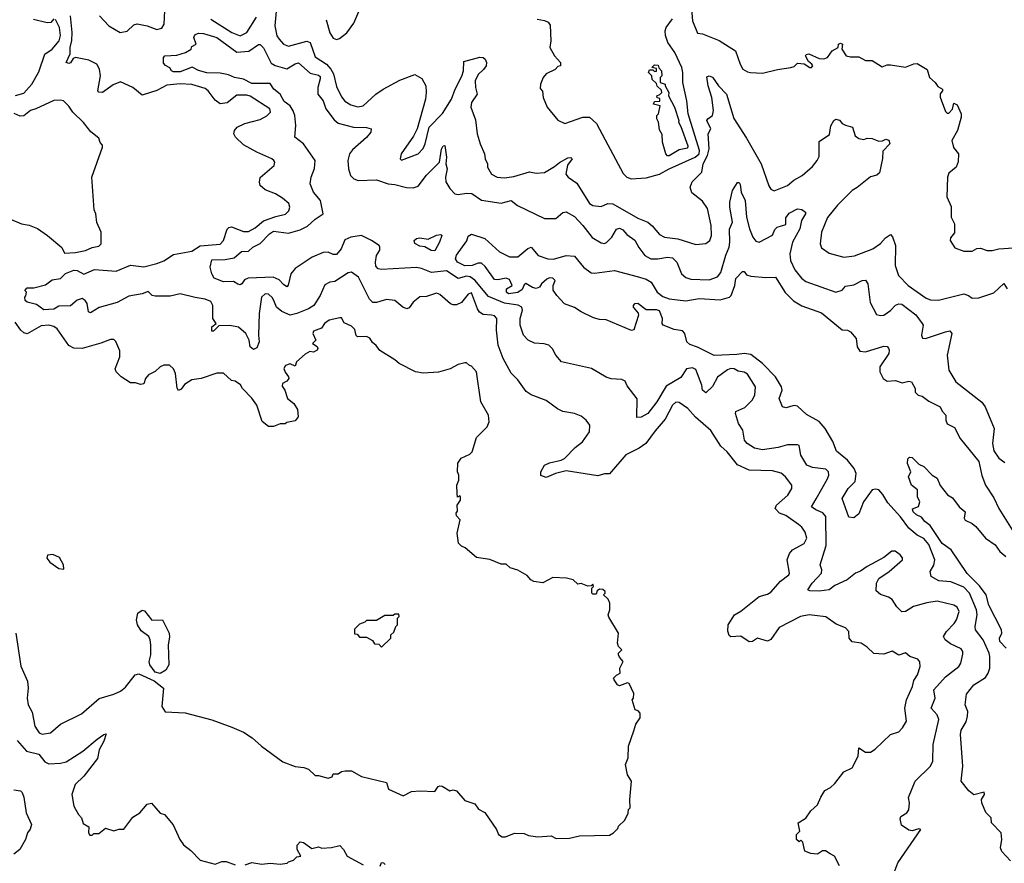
# Model space of a CAD drawing. Extents: x 2210602 to 2357277, y 510288 to 673808.
# Tile 38 of 256: x 2232100 to 2238019, y 562622 to 567692. Entities that reach past the tile are written whole.
import ezdxf

# ---------------------------------------------------------------- set-up
doc = ezdxf.new("R2010")
doc.units = 0

msp = doc.modelspace()

# ---------------------------------------------------------------- linework, layer by layer
at = {"layer": '0CON05XD'}
for points in [[(2233643.1, 567765), (2233633.8, 567655), (2233645.5, 567595.5), (2233658.6, 567575), (2233686, 567545), (2233715, 567532.2), (2233825, 567561.9), (2233845, 567554), (2233875, 567468), (2233944.3, 567425), (2233971.1, 567395), (2233986.7, 567366.7), (2234005, 567290), (2234035, 567228.8), (2234055, 567202.5), (2234090.7, 567180.7), (2234132.3, 567167.7), (2234165, 567174.2), (2234240.8, 567245), (2234284, 567275), (2234385, 567327.5), (2234475, 567362.5), (2234517.7, 567337.7), (2234541.2, 567295), (2234544, 567255), (2234538.6, 567215), (2234488.8, 567035), (2234467.3, 566992.7), (2234393.9, 566886.1), (2234387.5, 566855), (2234395, 566847.5), (2234495, 566886.2), (2234525, 566916.7), (2234537.5, 566945), (2234561.2, 567045), (2234642.3, 567127.7), (2234695, 567213.3), (2234716.9, 567275), (2234757.4, 567352.6), (2234766.7, 567385), (2234770.3, 567439.7), (2234865, 567465.7), (2234885, 567463.8), (2234898.8, 567455), (2234906.2, 567435), (2234904.2, 567415), (2234888.3, 567391.7), (2234855, 567362.5), (2234838.6, 567325), (2234839.2, 567285), (2234848.8, 567245), (2234815.6, 567195), (2234811.9, 567165), (2234839.7, 567089.7), (2234850, 567005), (2234867.5, 566945), (2234893.3, 566885), (2234897.5, 566855), (2234912.5, 566825), (2234912.5, 566805), (2234935, 566762.5), (2234970, 566745), (2235015, 566741.2), (2235070.3, 566749.7), (2235165, 566777.5), (2235205, 566770), (2235255, 566774), (2235315, 566809.2), (2235345, 566834.2), (2235395, 566861.2), (2235413.3, 566863.3), (2235420, 566855), (2235392, 566818), (2235383, 566763), (2235396.1, 566746.1), (2235448.3, 566708.3), (2235525, 566588), (2235545, 566576), (2235595, 566569.2), (2235635, 566586.7), (2235664.6, 566584.6), (2235815, 566499.4), (2235875, 566475.8), (2235902.4, 566452.4), (2235945, 566401.2), (2235975, 566384), (2236055.6, 566375.6), (2236165, 566340), (2236225, 566346.7), (2236247.5, 566365), (2236258.8, 566395), (2236257.1, 566455), (2236235, 566557.5), (2236205, 566601.2), (2236141.2, 566651.2), (2236130, 566685), (2236143.2, 566716.8), (2236200, 566775), (2236208.6, 566825), (2236234.7, 566875), (2236243.5, 566915), (2236238.6, 567005), (2236254, 567035), (2236231.2, 567085), (2236236.2, 567095), (2236264.6, 567115.4), (2236271.2, 567145), (2236260.9, 567225), (2236238.5, 567295), (2236231.4, 567348.6), (2236245, 567354.2), (2236265, 567346.7), (2236301.2, 567295), (2236348, 567245), (2236392, 567098), (2236469.7, 566979.7), (2236556.4, 566826.4), (2236602.3, 566692.3), (2236615, 566672.5), (2236635, 566663.3), (2236715, 566696.2), (2236752.7, 566727.3), (2236804.3, 566755.7), (2236865, 566808.8), (2236893.8, 566845), (2236905, 566870), (2236905, 566960), (2236967.3, 567002.7), (2236976.4, 567053.6), (2236993.3, 567085), (2237005, 567093.3), (2237028.3, 567088.3), (2237045, 567067.5), (2237065, 567057.5), (2237106.4, 567046.4), (2237123, 566993), (2237145, 566976.7), (2237175, 566971.2), (2237195, 566978.8), (2237225, 566978), (2237265, 566962.5), (2237287, 566963), (2237307, 566973), (2237325, 566966.7), (2237330, 566945), (2237288.3, 566901.7), (2237287, 566857), (2237268.3, 566771.7), (2237251.7, 566758.3), (2237215, 566747.5), (2237135, 566682.5), (2237103.9, 566666.1), (2237015, 566576.7)], [(2233941.7, 567691.7), (2233965, 567612.5), (2233985, 567580), (2234005, 567572.5), (2234021.7, 567578.3), (2234066.4, 567613.6), (2234108.3, 567671.7), (2234163.3, 567796.7)], [(2237086.7, 563975), (2237083.8, 564015), (2237065, 564036.2), (2237008.8, 564058.8), (2236945, 564102.5), (2236845, 564115.7), (2236794.2, 564105.8), (2236665, 564038.8), (2236615, 563966.2), (2236595, 563956.2), (2236535, 563974.2), (2236505, 563954.3), (2236485, 563952.9), (2236435, 563986.2), (2236375, 563983.3), (2236365, 563990), (2236357.5, 564017.5), (2236357.8, 564055), (2236395.8, 564114.2), (2236435, 564136.2), (2236544.5, 564225.5), (2236595, 564240), (2236615, 564252), (2236673, 564317), (2236723.3, 564355), (2236726.7, 564365), (2236714, 564445), (2236727, 564483), (2236745, 564506), (2236815.6, 564544.4), (2236830.8, 564575), (2236821.2, 564611.2), (2236801.7, 564641.7), (2236782.5, 564657.5), (2236705, 564712.5), (2236666.7, 564725), (2236641.2, 564755), (2236650, 564775), (2236716.8, 564833.2), (2236742, 564875), (2236742, 564895), (2236703.8, 564945), (2236676.8, 564966.8), (2236625, 564981.4), (2236485.8, 564984.2), (2236415.5, 565015.5), (2236352, 565095), (2236315, 565128.8), (2236255, 565223.8), (2236162, 565302), (2236115.8, 565355), (2236065, 565392), (2236045, 565392.5), (2236025, 565376), (2235979.5, 565290.5), (2235918.9, 565221.1), (2235864, 565145), (2235823.4, 565116.6), (2235744.4, 565075.6), (2235645, 564962.5), (2235615, 564962.5), (2235575, 564951.2), (2235385, 564980), (2235320, 564965), (2235265, 564940), (2235231.7, 564951.7), (2235232, 564975), (2235255.4, 565014.6), (2235285, 565029.4), (2235355, 565043.8), (2235375, 565053.8), (2235439.6, 565120.4), (2235483.8, 565155), (2235525.9, 565214.1), (2235526.7, 565255), (2235505.9, 565285.9), (2235475, 565308.8), (2235434, 565324), (2235365, 565336.2), (2235332.7, 565352.7), (2235265, 565403.8), (2235175, 565438), (2235145, 565456.7), (2235095, 565526.7), (2235055, 565566.7), (2235005.5, 565655.5), (2234976.6, 565736.6), (2234965.6, 565825), (2234968.6, 565895), (2234955, 565912.5), (2234936.4, 565916.4), (2234885, 565920.5), (2234864.7, 565934.7), (2234851.2, 565955), (2234815, 566050), (2234795, 566041.2), (2234755, 565992), (2234725, 565977.5), (2234705, 565977.1), (2234688.8, 565985), (2234625, 566040), (2234605, 566048), (2234545, 566028.6), (2234504.4, 566025.6), (2234466, 565995), (2234440.8, 565959.2), (2234426, 565954), (2234403.2, 565963.2), (2234355, 566003.8), (2234305, 566010), (2234245, 565992.5), (2234222.7, 565992.7), (2234201.7, 566011.7), (2234135.8, 566145), (2234093.9, 566173.9), (2234075, 566170.8), (2233995, 566119.2), (2233965, 566114), (2233935, 566098.8), (2233905.8, 566035), (2233867.1, 565975), (2233836, 565955), (2233765.9, 565925.9), (2233725, 565916.7), (2233675, 565937.5), (2233643.8, 565965), (2233632, 565995), (2233620.3, 566020.3), (2233595, 566041.2), (2233575, 566043.3), (2233554, 566025), (2233538.6, 565925), (2233535.6, 565795), (2233540, 565755), (2233525, 565720), (2233505, 565708.8), (2233486, 565725), (2233478.6, 565765), (2233458.8, 565805), (2233415, 565843.3), (2233363, 565853), (2233297.5, 565852.5), (2233265, 565820), (2233255, 565820), (2233254.2, 565845.8), (2233280, 565865), (2233261.2, 565895), (2233260, 565975), (2233247.9, 565997.9), (2233215, 566012.9), (2233155, 566021.4), (2233065, 566044.5), (2233005, 566030.7), (2232915, 566029.6), (2232896.2, 566035), (2232872.7, 566057.3), (2232835.6, 566044.4), (2232755, 566030), (2232685, 565991.6), (2232578.4, 565961.6), (2232525, 565929.2), (2232514.2, 565935), (2232505.5, 565985.5), (2232494.2, 566005), (2232475, 566016.7), (2232444.2, 566005.8), (2232405, 565972.5), (2232335, 565970.6), (2232305, 565951.2), (2232245, 565948), (2232199.7, 565979.7), (2232145, 565993.8), (2232132.5, 566005), (2232130, 566025), (2232137, 566033), (2232140, 566055), (2232130, 566065), (2232145, 566080), (2232185, 566080), (2232255, 566099.2), (2232295, 566128), (2232345, 566135.7), (2232375, 566166.9), (2232425, 566186.7), (2232444.4, 566184.4), (2232485, 566162.5), (2232548.7, 566191.3), (2232678.8, 566181.2), (2232765, 566216.5), (2232845, 566207.3), (2232925, 566226.9), (2232966.9, 566243.1), (2233025, 566280), (2233135, 566301.1), (2233185, 566333.6), (2233305, 566343.5), (2233324.4, 566365), (2233347.6, 566432.4), (2233356.8, 566443.2), (2233373.1, 566446.9), (2233445, 566419.1), (2233475, 566418.6), (2233515, 566440), (2233565, 566482.2), (2233640.2, 566509.8), (2233697.6, 566522.4), (2233717, 566543), (2233724, 566565), (2233716.8, 566586.8), (2233678.8, 566618.8), (2233637.5, 566645), (2233575, 566670), (2233546.1, 566696.1), (2233541.2, 566715), (2233545, 566742.5), (2233630, 566815), (2233633.3, 566835), (2233627.5, 566845), (2233615, 566856.2), (2233525.7, 566895.7), (2233445, 566940), (2233396.7, 566985), (2233386.7, 567005), (2233390, 567025), (2233407.5, 567045), (2233452.7, 567067.3), (2233545, 567091.2), (2233585, 567113.3), (2233607.5, 567135), (2233602.5, 567155), (2233485, 567231.2), (2233465, 567237.5), (2233405, 567238), (2233347.7, 567192.3), (2233305, 567186), (2233275, 567208), (2233232.5, 567265), (2233215, 567278.1), (2233135, 567301.8), (2233065, 567305.3), (2232985, 567298.8), (2232925, 567266.9), (2232835, 567238.8), (2232780, 567285), (2232705, 567317.8), (2232660.7, 567299.3), (2232596.7, 567255), (2232575, 567256.7), (2232570, 567265), (2232585.8, 567354.2), (2232579.6, 567395), (2232562.5, 567425), (2232515, 567449.2), (2232435, 567464.3), (2232420.6, 567459.4), (2232405, 567432.5), (2232395, 567427.5), (2232380, 567435), (2232402.7, 567487.3), (2232403.1, 567525), (2232412.9, 567567.1), (2232414.7, 567615), (2232405.3, 567715)], [(2232578.6, 567715), (2232634.6, 567654.6), (2232704.4, 567614.4), (2232745, 567622.5), (2232785, 567660), (2232805, 567666.2), (2232865, 567654), (2232925, 567632.5), (2232955, 567641.2), (2232967.5, 567665), (2232973.1, 567745)], [(2233249.2, 567695), (2233375, 567614.4), (2233425, 567594.4), (2233465.6, 567615), (2233523.4, 567706.6)], [(2236138.6, 567755), (2236144.5, 567684.5), (2236175, 567610), (2236205, 567606.7), (2236305, 567566.7), (2236403.6, 567503.6), (2236430, 567425), (2236447.5, 567395), (2236475, 567377.5), (2236493.6, 567373.6), (2236565, 567370), (2236655, 567393.3), (2236736.4, 567403.6), (2236755, 567410), (2236775, 567430), (2236816.4, 567426.4), (2236850, 567405), (2236860, 567405), (2236867.5, 567415), (2236862.5, 567425), (2236841.2, 567441.2), (2236823.3, 567475), (2236827.5, 567482.5), (2236844.2, 567485.8), (2236905, 567459.2), (2236934, 567456)], [(2232074.7, 567235.3), (2232125, 567251.1), (2232172.9, 567305), (2232215, 567378.8), (2232250.8, 567485), (2232295, 567514.3), (2232336.9, 567565), (2232344.3, 567595.7), (2232339.4, 567645), (2232315, 567692.5)], [(2232305, 567697.5), (2232287.5, 567675), (2232265, 567672.9), (2232183.4, 567693.4)], [(2235210, 567695), (2235255, 567687.5), (2235276.4, 567676.4), (2235289.3, 567659.3), (2235293.3, 567565), (2235286.7, 567525), (2235313.9, 567473.9), (2235350, 567435), (2235350, 567415), (2235335, 567410), (2235318.3, 567391.7), (2235265, 567366.7), (2235247.5, 567345), (2235230, 567305), (2235228.3, 567278.3), (2235241.7, 567261.7), (2235246.7, 567225), (2235270, 567165), (2235335, 567087.5), (2235377, 567067), (2235485, 567106.7), (2235525, 567106.7), (2235567.3, 567067.3), (2235619.4, 566969.4), (2235727.9, 566767.9), (2235748.8, 566745), (2235775, 566734.3), (2235865, 566740.8), (2235945, 566763.1), (2236005, 566796.2), (2236160.5, 566865), (2236184.6, 566885), (2236185.8, 566905), (2236118.8, 567125), (2236110.6, 567205), (2236085.8, 567315), (2236086, 567375), (2236079.2, 567405), (2236037.5, 567495), (2235995.7, 567555), (2235982.7, 567597.3), (2235980, 567625), (2235985.9, 567644.1), (2236025, 567697.5)], [(2236887.3, 564812.7), (2236956.8, 564933.2), (2236964, 564955), (2236962, 564975), (2236945, 564990), (2236865, 565001.4), (2236831.2, 565015), (2236796, 565075), (2236785, 565132.5), (2236775, 565137.5), (2236715, 565137.5), (2236659.7, 565120.3), (2236565, 565107.5), (2236517.3, 565117.3), (2236473.3, 565145), (2236456.7, 565165), (2236446.7, 565225), (2236420, 565265), (2236402.5, 565325), (2236405, 565337.5), (2236459.5, 565360.5), (2236503.3, 565405), (2236520, 565435), (2236523.3, 565485), (2236475, 565561.2), (2236455, 565574), (2236419.5, 565579.5), (2236394.1, 565594.1), (2236375, 565595.6), (2236355, 565588.1), (2236295, 565543.8), (2236263.6, 565486.4), (2236225, 565450), (2236204.4, 565464.4), (2236200.8, 565495), (2236165, 565590), (2236145, 565600), (2236107.5, 565592.5), (2236075, 565541.4), (2235985, 565490), (2235930.8, 565395), (2235876, 565325), (2235835, 565302), (2235810, 565300), (2235812.3, 565412.3), (2235751.7, 565491.7), (2235739.3, 565519.3), (2235719.3, 565529.3), (2235655, 565533.3), (2235625, 565543.3), (2235536.4, 565596.4), (2235356.4, 565636.4), (2235322.5, 565675), (2235303, 565713), (2235280, 565735), (2235253, 565743), (2235195, 565746.7), (2235155.9, 565765.9), (2235128.8, 565795), (2235108, 565855), (2235108, 565895), (2235123.3, 565945), (2235117.5, 565965), (2235095.6, 565975.6), (2235015, 565987.5), (2234917.8, 566027.8), (2234835.9, 566125.9), (2234807.2, 566147.2), (2234785, 566151.2), (2234735, 566135.8), (2234665, 566181.8), (2234575, 566171.9), (2234515, 566197.1), (2234485, 566202.5), (2234275, 566190), (2234255, 566194.2), (2234241.2, 566211.2), (2234238.5, 566235), (2234245.5, 566275), (2234263.7, 566306.3), (2234265.4, 566325.4), (2234260, 566335), (2234215.5, 566365), (2234155, 566394.6), (2234090, 566385), (2234055, 566368.5), (2234032.9, 566315), (2234005, 566280.8), (2233985, 566281.4), (2233955, 566295.5), (2233925, 566293.3), (2233858.6, 566265), (2233755, 566196.5), (2233730, 566165), (2233714, 566096), (2233705, 566086.7), (2233685, 566099.4), (2233659.1, 566129.1), (2233623.8, 566143.8), (2233472.5, 566137.5), (2233451.5, 566128.5), (2233435, 566104), (2233425, 566098.8), (2233411.7, 566101.7), (2233385, 566118), (2233325, 566116), (2233268.9, 566138.9), (2233254.3, 566165), (2233245.7, 566205), (2233255, 566247.5), (2233335, 566250), (2233388.6, 566261.4), (2233432.1, 566297.9), (2233475, 566300), (2233501.2, 566325), (2233545, 566346.7), (2233601.4, 566405), (2233625, 566421.5), (2233715, 566409.1), (2233785, 566427.8), (2233828.9, 566451.1), (2233875, 566493.5), (2233924.3, 566525), (2233908.5, 566605), (2233865.4, 566655), (2233845.6, 566705), (2233852, 566745), (2233872.8, 566797.2), (2233876.7, 566845), (2233806.3, 566946.3), (2233753.5, 566985), (2233759.4, 567055), (2233753.9, 567115), (2233744.2, 567144.2), (2233725, 567173.3), (2233689.7, 567199.7), (2233665, 567244.4), (2233627.5, 567275), (2233605, 567307.8), (2233495, 567309.2), (2233445, 567334), (2233390, 567345), (2233355, 567360), (2233305, 567370), (2233225, 567371.4), (2233175, 567385.7), (2233135.9, 567405.9), (2233065, 567379.2), (2233025, 567378.8), (2233012.5, 567385), (2233003, 567403), (2232976.4, 567416.4), (2232965, 567430), (2232963.3, 567465), (2232972.5, 567475), (2233045, 567478.8), (2233095.8, 567494.2), (2233130, 567515), (2233135, 567530), (2233160, 567545), (2233146.7, 567585), (2233150, 567595), (2233156.4, 567603.6), (2233175, 567610), (2233205, 567608.8), (2233285, 567585.5), (2233405, 567496.2), (2233477.8, 567502.2), (2233535, 567542.5), (2233545, 567542.5), (2233565, 567522.5), (2233611, 567431), (2233635, 567416.5), (2233705, 567395.5), (2233755, 567427.1), (2233775, 567432), (2233845, 567370), (2233895, 567359.2), (2233905, 567350), (2233906.8, 567336.8), (2233891.9, 567285), (2233892.5, 567245), (2233924, 567205), (2233940.6, 567155), (2233989.3, 567089.3), (2234015, 567070), (2234105.5, 567045.5), (2234185, 567044.2), (2234213.3, 567035), (2234211.2, 567015), (2234185, 566984), (2234100.3, 566909.7), (2234083.1, 566885), (2234073.1, 566845), (2234076, 566795), (2234088.8, 566755), (2234107.5, 566735), (2234135, 566726.2), (2234245, 566729.4), (2234315, 566705.5), (2234355, 566701.8), (2234425, 566682.5), (2234465, 566681.2), (2234495, 566691.2), (2234545, 566758), (2234624, 566835), (2234635, 566913.3), (2234645, 566933.8), (2234655.8, 566935), (2234665.5, 566865), (2234662, 566825), (2234668.9, 566795), (2234659.2, 566745), (2234662.3, 566717.7), (2234685, 566676.2), (2234715, 566645.8), (2234735, 566641.4), (2234785, 566649.4), (2234817.6, 566647.6), (2234875, 566607.1), (2234995, 566590), (2235055, 566606), (2235092.5, 566575), (2235255, 566497.5), (2235322.7, 566497.3), (2235365, 566532), (2235385, 566536.2), (2235435, 566508.6), (2235485.3, 566455.3), (2235542, 566382), (2235595, 566351.4), (2235615, 566347.5), (2235626.4, 566353.6), (2235658.6, 566385), (2235687.8, 566432.2), (2235705, 566438.1), (2235725, 566428.1), (2235750.5, 566400.5), (2235797.2, 566367.2), (2235822.2, 566322.2), (2235858.6, 566275), (2235893.8, 566253.8), (2235935, 566253.6), (2235995, 566264.3), (2236025, 566260), (2236049.2, 566235), (2236077.5, 566165), (2236105, 566141.4), (2236135, 566133.3), (2236245, 566127.8), (2236293.6, 566146.4), (2236315, 566172), (2236344, 566276), (2236364.5, 566325), (2236369.1, 566355), (2236366.4, 566433.6), (2236384.4, 566475.6), (2236369.1, 566565), (2236369.5, 566595), (2236384.2, 566665.8), (2236415, 566712.5), (2236425, 566712.5), (2236431.7, 566701.7), (2236436.2, 566655), (2236461.9, 566605), (2236469.2, 566505), (2236486, 566435), (2236506.2, 566385), (2236525, 566360), (2236545, 566353.8), (2236625, 566396.7), (2236640, 566430), (2236654, 566445), (2236705, 566460), (2236705, 566500), (2236725, 566528.5), (2236775, 566555.7), (2236801.7, 566551.7), (2236823.3, 566535), (2236823.8, 566525), (2236798.6, 566485), (2236789.2, 566435), (2236745.6, 566354.4), (2236729.2, 566285), (2236734.4, 566245), (2236758.5, 566188.5), (2236798.9, 566138.9), (2236825, 566118), (2237005, 566053.8), (2237043.8, 566066.2), (2237065, 566091.2), (2237115, 566097.5), (2237165, 566123.8), (2237185, 566126), (2237199.2, 566105), (2237211.7, 565991.7), (2237250.8, 565920.8), (2237275, 565913.8), (2237293.9, 565916.1), (2237335, 565944), (2237365, 565975.8), (2237385, 565984.3), (2237402.7, 565982.7), (2237487.6, 565917.6), (2237525, 565866.7), (2237530, 565855), (2237520, 565795), (2237527.5, 565777.5), (2237545, 565776.7), (2237665, 565816.7), (2237691.7, 565821.7), (2237703.3, 565805), (2237675.8, 565675), (2237686, 565585), (2237728, 565515), (2237882.8, 565392.8), (2237904.3, 565365), (2237957.1, 565235), (2237946.9, 565145), (2237955, 565100), (2237985, 565055.8), (2238021.2, 565031.2)], [(2236934, 567456), (2236955.9, 567464.1), (2236983.3, 567505), (2237020, 567525), (2237022.5, 567545), (2237035, 567550), (2237046.7, 567545), (2237042.5, 567515), (2237067.5, 567475), (2237095, 567468), (2237145, 567468.8), (2237185, 567446.7), (2237225, 567446.2), (2237285, 567407.5), (2237315, 567420), (2237335, 567421.2), (2237425, 567406.7), (2237475, 567426.7), (2237495, 567427.5), (2237555, 567392.5), (2237570, 567345), (2237603.8, 567315), (2237620, 567290), (2237646.7, 567275), (2237647.5, 567265), (2237633.6, 567246.4), (2237633, 567227), (2237665, 567140), (2237675, 567130), (2237685, 567130), (2237706.7, 567153.3), (2237715, 567190), (2237735, 567180), (2237760, 567125), (2237760, 567105), (2237737.5, 567025), (2237702.5, 566965), (2237713, 566923), (2237742.5, 566885), (2237741.7, 566838.3), (2237730, 566805), (2237685, 566770), (2237677.5, 566745), (2237673, 566627), (2237699.3, 566569.3), (2237700, 566505), (2237718.8, 566465), (2237719.3, 566410.7), (2237695, 566380), (2237692.5, 566365), (2237720.7, 566320.7), (2237775, 566300), (2237825, 566300), (2237853.6, 566316.4), (2237875, 566318.8), (2237915, 566303.8), (2237946, 566304), (2237985, 566313.8), (2238075, 566320)], [(2235995, 566873.3), (2235984, 566885), (2235964, 566955), (2235961.7, 567001.7), (2235945, 567030), (2235940, 567075), (2235930, 567095), (2235930, 567115), (2235940, 567125), (2235950, 567175), (2235910, 567185), (2235915, 567200), (2235948.3, 567201.7), (2235948.3, 567218.3), (2235931.7, 567221.7), (2235930, 567235), (2235948.3, 567241.7), (2235960, 567255), (2235958.3, 567268.3), (2235931.7, 567291.7), (2235928.3, 567308.3), (2235901.7, 567331.7), (2235900, 567355), (2235880, 567375), (2235885, 567390), (2235905, 567390), (2235915, 567380), (2235928.3, 567381.7), (2235928.3, 567398.3), (2235900, 567405), (2235915, 567420), (2235938.3, 567418.3), (2235941.7, 567401.7), (2235957.5, 567385), (2235960, 567355), (2235950, 567345), (2235950, 567315), (2235980, 567305), (2235980, 567295), (2236002.5, 567255), (2236000, 567235), (2236036.2, 567165), (2236062.5, 567085), (2236060, 567075), (2236075, 567050), (2236117, 566933), (2236115, 566920), (2236065, 566910), (2236005, 566873.8), (2235995, 566873.3)], [(2232045, 566492.5), (2232110, 566465), (2232155.9, 566455.9), (2232205.9, 566435.9), (2232267.5, 566395), (2232353, 566323), (2232368.3, 566288.3), (2232435, 566292), (2232496.1, 566303.9), (2232535, 566322.5), (2232575, 566330), (2232590, 566345), (2232590, 566415), (2232563, 566473), (2232557.5, 566525), (2232548.3, 566548.3), (2232532.5, 566745), (2232597.5, 566925), (2232597, 566937), (2232583, 566953), (2232575, 566980), (2232527, 567017), (2232483.9, 567073.9), (2232420, 567135), (2232395, 567172.5), (2232363.6, 567203.6), (2232345, 567208.8), (2232305, 567206), (2232197.5, 567155), (2232164.3, 567145.7), (2232125, 567114), (2232102.3, 567112.3), (2232067, 567127)], [(2237015, 566576.7), (2236955, 566502.5), (2236918.8, 566415), (2236911.2, 566345), (2236920.5, 566320.5), (2236965, 566288.8), (2237055, 566263.8), (2237118.3, 566271.7), (2237227.5, 566315), (2237274.3, 566345.7), (2237305, 566380), (2237335, 566400), (2237347, 566387), (2237364, 566335), (2237363.3, 566215), (2237383.3, 566155), (2237440.8, 566095), (2237548.3, 566018.3), (2237575, 566008.6), (2237623.9, 566006.1), (2237775, 566043.8), (2237803.9, 566033.9), (2237825, 566018.8), (2237865, 566019.2), (2237955, 566050.6), (2238015, 566105.8), (2238036.7, 566075)], [(2234595, 566303.3), (2234574.1, 566304.1), (2234535, 566327.5), (2234505, 566330), (2234475, 566346.7), (2234471.2, 566365), (2234485, 566376), (2234505, 566380), (2234555, 566372.5), (2234605, 566397.5), (2234631.7, 566401.7), (2234637.5, 566395), (2234623.3, 566355), (2234595, 566303.3)], [(2238055, 562636.2), (2238003, 562693), (2237995.8, 562715), (2238004.2, 562765), (2237999.2, 562805), (2237942, 562865), (2237939.2, 562895), (2237907.4, 562927.4), (2237883.8, 562985), (2237882.5, 563005), (2237900, 563035), (2237898.3, 563048.3), (2237835, 563032.5), (2237805, 563057.5), (2237760, 563115), (2237769.2, 563205), (2237755.6, 563395), (2237759.1, 563420.9), (2237788.6, 563471.4), (2237798, 563505), (2237798.8, 563535), (2237783.8, 563575), (2237790.9, 563639.1), (2237835, 563694), (2237905, 563738.8), (2237922, 563765), (2237930.8, 563795), (2237932.5, 563865), (2237927.1, 563885), (2237892.5, 563965), (2237845.7, 564025.7), (2237842.9, 564045), (2237855.5, 564115), (2237850.9, 564145), (2237809.6, 564245), (2237775, 564280.9), (2237697, 564313), (2237625, 564318.9), (2237578.8, 564345), (2237574, 564375), (2237595, 564413.3), (2237600.5, 564445), (2237565, 564537.5), (2237534.5, 564574.5), (2237495, 564592.9), (2237445.7, 564635), (2237395, 564704.4), (2237318.6, 564788.6), (2237288.2, 564838.2), (2237265, 564866), (2237245, 564870), (2237224.4, 564865.6), (2237171.4, 564795), (2237145, 564721.2), (2237115, 564697.5), (2237085, 564702.5), (2237044.3, 564815), (2237079.4, 564875), (2237122.7, 564917.3), (2237128.1, 564965), (2237115.6, 564995), (2237075.2, 565045.3), (2237009.5, 565099.5), (2236987, 565157), (2236941.6, 565235), (2236905, 565277.1), (2236829.4, 565319.4), (2236775, 565368.6), (2236755, 565372.5), (2236705, 565360), (2236686, 565366), (2236665.8, 565415), (2236684.2, 565465), (2236680, 565485), (2236642.9, 565545), (2236565.3, 565625.3), (2236495, 565679.1), (2236455, 565686.2), (2236410.5, 565679.5), (2236275, 565674.3), (2236175, 565724.3), (2236128.8, 565738.8), (2236110, 565755), (2236097.5, 565805), (2236085, 565822.5), (2236035, 565830), (2235967.5, 565855), (2235962.5, 565865), (2235964.3, 565895), (2235945, 565942), (2235928.3, 565948.3), (2235865, 565948.6), (2235815.8, 565985.8), (2235795, 565983.3), (2235786.7, 565975), (2235786.7, 565965), (2235818.3, 565928.3), (2235820, 565915), (2235792.5, 565827.5), (2235776.7, 565823.3), (2235625, 565888.5), (2235585, 565889.6), (2235549.6, 565899.6), (2235476, 565935), (2235435, 565962.5), (2235375, 565984.2), (2235328, 566035), (2235307, 566067), (2235305.7, 566094.3), (2235318.8, 566125), (2235305, 566139.2), (2235285, 566141.2), (2235267.7, 566132.3), (2235235.8, 566104.2), (2235223.8, 566085), (2235205, 566076.7), (2235181.9, 566081.9), (2235143, 566107), (2235132, 566098), (2235119.4, 566070.6), (2235095, 566052.9), (2235037.5, 566045), (2235026.2, 566055), (2235026.4, 566073.6), (2235060, 566095), (2235045, 566130), (2235025, 566137.5), (2234975, 566127.5), (2234955, 566130), (2234898.1, 566208.1), (2234875, 566227.5), (2234855, 566227.5), (2234820, 566215), (2234775, 566212.5), (2234731.9, 566235), (2234720, 566255), (2234725, 566276.7), (2234787, 566363), (2234795, 566390), (2234815, 566402.5), (2234895, 566376.2), (2234985, 566296), (2235045, 566266.7), (2235093.9, 566266.1), (2235155, 566316.2), (2235175, 566323.8), (2235216.7, 566275), (2235275, 566254), (2235308.3, 566251.7), (2235385, 566273.8), (2235435, 566271.2), (2235488.8, 566205), (2235535, 566170), (2235555, 566167.5), (2235675, 566183.8), (2235812, 566148), (2235865, 566132.5), (2235896.2, 566115), (2235932, 566055), (2235965, 566028.6), (2236005, 566014.3), (2236105, 566002), (2236185, 566015.6), (2236311.2, 566008.8), (2236366.4, 566023.6), (2236377.5, 566035), (2236399.4, 566095), (2236405, 566136.7), (2236445, 566177.5), (2236455, 566177.5), (2236469.2, 566159.2), (2236495, 566150), (2236585, 566142), (2236644.1, 566144.1), (2236702.1, 566052.1), (2236751.3, 566001.3), (2236802.1, 565972.1), (2236919.8, 565929.8), (2237045, 565828.8), (2237076.1, 565826.1), (2237095, 565816.7), (2237128, 565775), (2237133.8, 565725), (2237149.3, 565699.3), (2237185, 565696.2), (2237295, 565730), (2237315, 565727.5), (2237321.7, 565718.3)], [(2232587.5, 565747.5), (2232475, 565716.2), (2232425, 565716.7), (2232394.1, 565734.1), (2232325, 565833.3), (2232305, 565848), (2232275, 565855.7), (2232228.8, 565851.2), (2232143.8, 565803.8), (2232125, 565810), (2232106.1, 565826.1), (2232073, 565873)], [(2232076.7, 564005), (2232105.8, 563805.8), (2232146.1, 563716.1), (2232151.2, 563675), (2232144, 563615), (2232150, 563575), (2232175, 563530), (2232190, 563445), (2232204.2, 563424.2), (2232216.2, 563405), (2232235, 563397.1), (2232285, 563406.2), (2232345, 563458.8), (2232470.7, 563519.3), (2232577.3, 563612.7), (2232665, 563638), (2232705, 563656), (2232735, 563681.2), (2232793.8, 563755), (2232815, 563761.4), (2232909, 563719), (2232963.8, 563675), (2232953.8, 563565), (2232975, 563532.5), (2233095, 563526.2), (2233255, 563483.8), (2233375, 563440), (2233445, 563410), (2233497.5, 563375), (2233552.5, 563325), (2233681.7, 563231.7), (2233755, 563202.5), (2233808.3, 563198.3), (2233835, 563187.5), (2233875, 563150), (2233895, 563150), (2233955, 563133.3), (2233978.3, 563141.7), (2233985, 563160), (2234015, 563160), (2234035, 563172.5), (2234057, 563177), (2234095, 563177.5), (2234155, 563142.5), (2234305, 563106.7), (2234317, 563067), (2234405, 563027.5), (2234455, 563053.3), (2234505, 563057.5), (2234595, 563052.5), (2234615, 563082.5), (2234625, 563086.7), (2234640, 563085), (2234685, 563057.5), (2234705, 563062.5), (2234725, 563057.5), (2234775, 563000), (2234835, 562980), (2234857, 562947), (2234896.4, 562926.4), (2234966.7, 562825), (2234977.5, 562795), (2235000.7, 562780.7), (2235019.3, 562780.7), (2235075, 562802.5), (2235131.7, 562801.7), (2235158.3, 562788.3), (2235215, 562780), (2235295, 562787.5), (2235325, 562770), (2235405, 562772.5), (2235465, 562787.5), (2235645, 562790), (2235670, 562805), (2235695, 562830), (2235700, 562845), (2235738.3, 562881.7), (2235757, 562923), (2235760, 562945), (2235770, 562955), (2235767.5, 563005), (2235777.5, 563115), (2235753, 563153), (2235742.5, 563215), (2235757.5, 563255), (2235760, 563325), (2235791.7, 563418.3), (2235803, 563457), (2235830, 563495), (2235830, 563525), (2235818.3, 563538.3), (2235800, 563545), (2235782.5, 563605), (2235790, 563615), (2235791.7, 563641.7), (2235763, 563703), (2235753, 563707), (2235705, 563687.5), (2235692.5, 563695), (2235672.5, 563725), (2235670, 563735), (2235687, 563753), (2235710, 563765), (2235707.5, 563795), (2235727.5, 563835), (2235705, 563860), (2235700, 563875), (2235700, 563885), (2235720, 563905), (2235700, 563925), (2235692.5, 563945), (2235700, 564005), (2235640.7, 564100.7), (2235637.5, 564115), (2235647.5, 564145), (2235647.5, 564185), (2235638.3, 564208.3), (2235610, 564235), (2235620, 564245), (2235620, 564255), (2235605, 564267.5), (2235585, 564270), (2235571.7, 564258.3), (2235565, 564240), (2235545, 564240), (2235540, 564245), (2235540, 564275), (2235550, 564285), (2235545, 564300), (2235535, 564290), (2235515, 564287.5), (2235475, 564302.5), (2235455, 564300), (2235426.1, 564326.1), (2235386.1, 564336.1), (2235305, 564340), (2235245, 564307.5), (2235190, 564315), (2235172.5, 564325), (2235151.2, 564351.2), (2235095, 564383.3), (2235047.5, 564397.5), (2235025, 564420), (2234995, 564420), (2234925, 564446.7), (2234845, 564460), (2234778.3, 564518.3), (2234755, 564526.7), (2234736.7, 564545), (2234728.8, 564605), (2234747.5, 564685), (2234725, 564710), (2234723.3, 564725), (2234731.7, 564738.3), (2234730, 564775), (2234750, 564805), (2234750, 564825), (2234745, 564830), (2234731.7, 564821.7), (2234730, 564845), (2234727.5, 564895), (2234740, 564925), (2234740, 564955), (2234732.5, 564975), (2234733, 565027), (2234753.6, 565056.4), (2234805, 565080), (2234820, 565095), (2234845, 565180), (2234910, 565245), (2234922.5, 565275), (2234917.5, 565315), (2234872.5, 565395), (2234846.7, 565575), (2234815, 565610), (2234803, 565613), (2234785, 565630), (2234775, 565630), (2234735, 565620), (2234687, 565593), (2234616.4, 565573.6), (2234525, 565567.5), (2234480, 565575), (2234380, 565625), (2234355, 565647.5), (2234263.9, 565703.9), (2234243, 565733), (2234220.7, 565750.7), (2234205, 565777.5), (2234185, 565787.5), (2234130, 565785), (2234123, 565793), (2234115, 565830), (2234095, 565850), (2234050.7, 565870.7), (2234035, 565900), (2234025, 565900), (2233960, 565885), (2233932.5, 565865), (2233913, 565837), (2233865, 565820), (2233862.5, 565805), (2233880, 565765), (2233860, 565745), (2233888.3, 565728.3), (2233892.5, 565715), (2233887.5, 565705), (2233866.4, 565693.6), (2233843, 565697), (2233815, 565682.5), (2233763.6, 565636.4), (2233755, 565610), (2233725, 565622.5), (2233697, 565613), (2233687.5, 565595), (2233695, 565572.5), (2233716.1, 565546.1), (2233716.7, 565535), (2233705, 565520), (2233680, 565505), (2233678.3, 565488.3), (2233693.3, 565465), (2233710, 565415), (2233747.5, 565385), (2233769.5, 565349.5), (2233773.8, 565305), (2233755, 565281.2), (2233705, 565270), (2233695, 565262.5), (2233665, 565262.5), (2233625, 565246.2), (2233595, 565246.2), (2233557.1, 565277.1), (2233524.3, 565375), (2233495, 565416.2), (2233438.8, 565475), (2233427.3, 565497.3), (2233395, 565518.8), (2233373.9, 565523.9), (2233325, 565566.7), (2233285, 565566.7), (2233190, 565535), (2233133.6, 565526.4), (2233091.2, 565498.8), (2233069.5, 565470.5), (2233055, 565463.3), (2233047, 565477), (2233036.1, 565566.1), (2233023.6, 565593.6), (2233000, 565615), (2232966.1, 565616.1), (2232945, 565606), (2232913.1, 565576.9), (2232873.1, 565556.9), (2232856.2, 565535), (2232845, 565503.3), (2232825, 565498.8), (2232795, 565510), (2232765, 565510), (2232710, 565545), (2232680, 565575), (2232673, 565593), (2232702.5, 565665), (2232701.7, 565701.7), (2232678.3, 565758.3), (2232665, 565770), (2232645, 565770), (2232587.5, 565747.5)], [(2237321.7, 565718.3), (2237326.7, 565705), (2237323.8, 565685), (2237270, 565605), (2237270, 565575), (2237290, 565535), (2237315, 565518.8), (2237365, 565523.3), (2237405, 565510), (2237445, 565518.8), (2237460, 565515), (2237482.5, 565475), (2237483.3, 565453.3), (2237500, 565435), (2237525, 565430), (2237565, 565398.8), (2237632.5, 565365), (2237645, 565340), (2237667.5, 565315), (2237667.5, 565285), (2237675, 565262.5), (2237720, 565240), (2237753.3, 565175), (2237866.4, 565036.4), (2237883.2, 564953.2), (2237906, 564895), (2237955, 564817.5), (2237985, 564753.3), (2238065, 564626.2)], [(2238029.2, 563915), (2237992.5, 563955), (2237990, 563975), (2238004.2, 564005), (2238001.4, 564025), (2237925, 564173.8), (2237909.4, 564235), (2237869.7, 564289.7), (2237795, 564363.8), (2237700, 564505), (2237645, 564544.2), (2237572.8, 564652.8), (2237541.2, 564675), (2237521.2, 564701.2), (2237490, 564715), (2237470, 564735), (2237467.5, 564752.5), (2237503, 564767), (2237510, 564795), (2237496.7, 564825), (2237497, 564867), (2237460, 564895), (2237443.3, 564945), (2237457.5, 564975), (2237437.5, 565025), (2237438.3, 565051.7), (2237448.3, 565061.7), (2237465, 565060), (2237505, 565020), (2237535, 565006.2), (2237584.1, 564954.1), (2237615.7, 564935.7), (2237632.5, 564892.5), (2237677, 564837), (2237707.7, 564817.7), (2237746.7, 564765), (2237783.3, 564735), (2237777.5, 564695), (2237783.6, 564683.6), (2237825, 564663.3), (2237846.7, 564645), (2237905.5, 564575.5), (2237962.9, 564535), (2237991.4, 564495), (2238027.5, 564465)], [(2237348.2, 562545), (2237378.4, 562625), (2237516.2, 562825), (2237505, 562828.8), (2237465, 562816.2), (2237445, 562820), (2237401.7, 562851.7), (2237391.7, 562888.3), (2237396.1, 562903.9), (2237433.3, 562925), (2237445, 562942.5), (2237448.8, 562985), (2237443.6, 563016.4), (2237483.8, 563115), (2237575, 563206.2), (2237589.2, 563235), (2237592, 563335), (2237625.8, 563485), (2237615.8, 563515), (2237580, 563555), (2237603.3, 563615), (2237595.6, 563665), (2237665, 563743.1), (2237746, 563805), (2237757.1, 563825), (2237768.8, 563878.8), (2237768.8, 563895), (2237759.7, 563909.7), (2237695, 563940.8), (2237663.3, 563965), (2237654.1, 563984.1), (2237670.8, 564015), (2237717.4, 564062.6), (2237730.8, 564085), (2237747.5, 564135), (2237735, 564161.2), (2237715, 564174), (2237615, 564196.9), (2237552.1, 564187.9), (2237472.5, 564165), (2237425, 564136), (2237402.7, 564132.7), (2237373.2, 564163.2), (2237345, 564206.7), (2237322, 564222), (2237275, 564236.2), (2237248.3, 564258.3), (2237250, 564305), (2237265, 564332.5), (2237327.5, 564375), (2237407.5, 564445), (2237406.7, 564456.7), (2237392.5, 564475), (2237363, 564497), (2237343, 564497), (2237295, 564460), (2237193.9, 564406.1), (2237155, 564376.7), (2237124.3, 564365.7), (2237073.8, 564325), (2236999.4, 564290.6), (2236966.2, 564265), (2236905, 564256.9), (2236849.3, 564259.3), (2236837.5, 564265), (2236863.1, 564305), (2236920, 564365), (2236921.2, 564385), (2236911.2, 564415), (2236947.4, 564532.6), (2236946.4, 564706.4), (2236928, 564728), (2236885, 564745.8), (2236860, 564765), (2236887.3, 564812.7)], [(2232365, 564390), (2232362.5, 564415), (2232339.3, 564459.3), (2232298.3, 564478.3), (2232267, 564473), (2232262.5, 564455), (2232280.7, 564430.7), (2232335, 564393.3), (2232365, 564390)], [(2232945, 563762.9), (2232915, 563770.5), (2232882.5, 563815), (2232878.6, 563835), (2232887.1, 563875), (2232888, 563935), (2232884, 563965), (2232875.5, 563985.5), (2232829.4, 564019.4), (2232807.1, 564055), (2232802.5, 564085), (2232810, 564125), (2232835, 564144), (2232849.7, 564139.7), (2232895, 564083.8), (2232957.5, 564085), (2232998.1, 564005), (2233001.2, 563981.2), (2232992.5, 563935), (2232997.1, 563815), (2232977.3, 563782.7), (2232945, 563762.9)], [(2234275, 563920), (2234330, 563975), (2234330, 563995), (2234348.3, 564011.7), (2234360, 564045), (2234370, 564055), (2234370, 564095), (2234380, 564105), (2234378.3, 564118.3), (2234355, 564120), (2234345, 564110), (2234295, 564110), (2234245, 564080), (2234185, 564080), (2234175, 564070), (2234141.7, 564058.3), (2234111.7, 564028.3), (2234111.7, 564001.7), (2234128.3, 563998.3), (2234141.7, 563981.7), (2234185, 563980), (2234220, 563960), (2234231.7, 563941.7), (2234258.3, 563938.3), (2234275, 563920)], [(2237027, 562607), (2236997.5, 562665), (2236971.7, 562678.3), (2236943, 562697), (2236925, 562696.7), (2236895, 562677.5), (2236855, 562680), (2236820, 562695), (2236808.3, 562748.3), (2236795, 562760), (2236785, 562750), (2236770, 562765), (2236770, 562795), (2236790, 562815), (2236780, 562865), (2236826.4, 562893.6), (2236855, 562937.5), (2236895, 562972.5), (2236915, 563020), (2236940.7, 563059.3), (2236973.6, 563076.4), (2236999.5, 563100.5), (2237055, 563171.2), (2237103.9, 563196.1), (2237140, 563265), (2237143.6, 563316.4), (2237185, 563288.8), (2237215, 563290), (2237241.7, 563308.3), (2237333.9, 563396.1), (2237385, 563412.5), (2237407.5, 563435), (2237430, 563475), (2237421.2, 563555), (2237430, 563605), (2237467.5, 563685), (2237475, 563720), (2237495.9, 563754.1), (2237512.5, 563805), (2237511.7, 563831.7), (2237498.3, 563848.3), (2237450, 563865), (2237425, 563887.5), (2237385, 563873.3), (2237345, 563897.5), (2237295, 563878.8), (2237235, 563883.3), (2237195, 563921.2), (2237157.5, 563945), (2237105, 563953.3), (2237086.7, 563975)], [(2232085, 563360), (2232140, 563295), (2232215, 563278.1), (2232251.1, 563231.1), (2232275, 563219.4), (2232345, 563223.3), (2232378.3, 563231.7), (2232480, 563295), (2232565, 563367.5), (2232605, 563396.2), (2232620, 563400), (2232606, 563355), (2232576.6, 563303.4), (2232567.9, 563252.1), (2232485, 563146.2), (2232433.8, 563095), (2232412.5, 563035), (2232426.1, 562966.1), (2232453.8, 562915), (2232471.2, 562895), (2232481.7, 562861.7), (2232515, 562840), (2232512.5, 562805), (2232521.7, 562791.7), (2232535, 562790), (2232545, 562800), (2232575, 562800), (2232615, 562832.5), (2232665, 562817.5), (2232695, 562826.7), (2232725, 562827.5), (2232780.3, 562899.7), (2232821.2, 562925), (2232865, 562976.2), (2232893, 562983), (2232943.6, 562923.6), (2232970, 562915), (2233023, 562853), (2233062.5, 562765), (2233083.6, 562733.6), (2233129.3, 562699.3), (2233185, 562640), (2233275, 562617.5), (2233315, 562632.5), (2233341.7, 562631.7), (2233395, 562612.5)], [(2232065, 563062.5), (2232105, 563056.7), (2232115, 563046.7), (2232125, 563020), (2232138.1, 562925), (2232170, 562855), (2232163.6, 562826.4), (2232146.7, 562805), (2232134.3, 562765.7), (2232101.2, 562705), (2232065, 562676)], [(2233455, 562612.5), (2233495, 562627.5), (2233555, 562617.5), (2233605, 562622.5), (2233665, 562617.5), (2233707, 562623), (2233715, 562630), (2233745, 562640), (2233765, 562660), (2233790, 562665), (2233767.5, 562705), (2233768.3, 562731.7), (2233785, 562750), (2233805, 562747.5), (2233855, 562710), (2233895, 562720), (2233915, 562713.3), (2233975, 562716.7), (2234025, 562728.8), (2234046.2, 562705), (2234067.5, 562665), (2234165, 562612.5)], [(2234266.2, 562603.8), (2234275, 562626.2), (2234287.5, 562625), (2234297.5, 562615)]]:
    msp.add_lwpolyline(points, dxfattribs=at)

doc.saveas('drawing.dxf')
